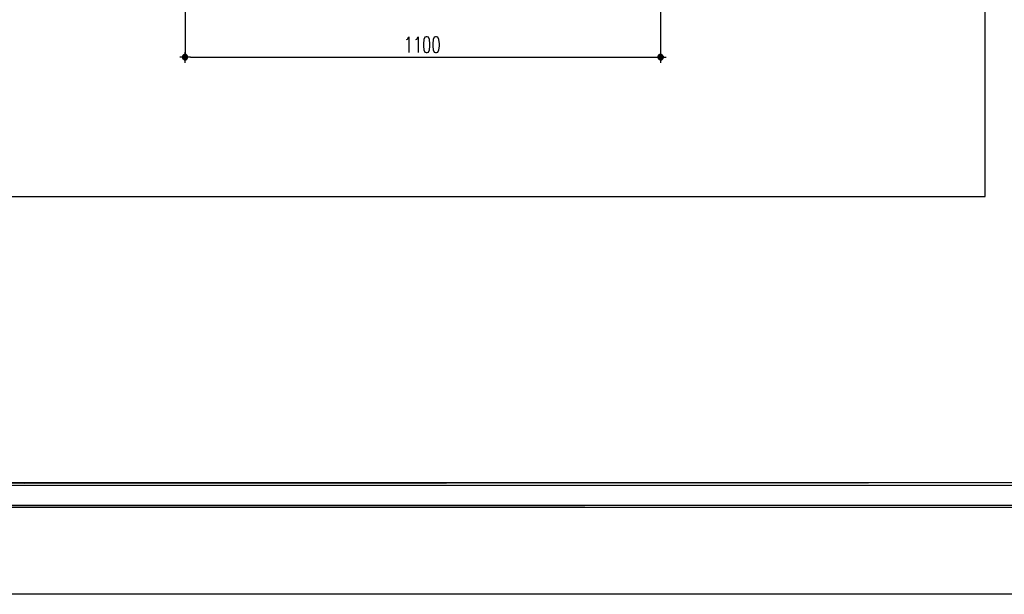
# Model space of a CAD drawing. Header units: millimetres. Extents: x 0 to 420, y 0 to 297.
# Tile 12 of 49: x 248 to 337, y 0 to 52. Entities that reach past the tile are written whole.
import ezdxf

# ---------------------------------------------------------------- set-up
doc = ezdxf.new("R2010")
doc.units = ezdxf.units.MM
doc.layers.add('FILL_000000', color=7, linetype='Continuous')
doc.layers.add('LINE_000000', color=7, linetype='Continuous')

msp = doc.modelspace()

# ---------------------------------------------------------------- hatches: boundary and pattern name
at = {"layer": 'FILL_000000'}
h = msp.add_hatch(color=7, dxfattribs=at)
h.dxf.hatch_style = 1
h.paths.add_polyline_path([(262.932, 48.726), (263.398, 48.726), (262.975, 48.768), (262.932, 48.726)])
h = msp.add_hatch(color=7, dxfattribs=at)
h.dxf.hatch_style = 1
h.paths.add_polyline_path([(262.932, 48.683), (263.398, 48.683), (262.932, 48.726), (262.932, 48.683)])
h = msp.add_hatch(color=7, dxfattribs=at)
h.dxf.hatch_style = 1
h.paths.add_polyline_path([(263.398, 48.683), (262.932, 48.726), (263.398, 48.726), (263.398, 48.683)])
h = msp.add_hatch(color=7, dxfattribs=at)
h.dxf.hatch_style = 1
h.paths.add_polyline_path([(262.932, 48.726), (263.398, 48.726), (262.932, 48.726)])
h = msp.add_hatch(color=7, dxfattribs=at)
h.dxf.hatch_style = 1
h.paths.add_polyline_path([(263.398, 48.726), (262.932, 48.726), (263.398, 48.726)])
h = msp.add_hatch(color=7, dxfattribs=at)
h.dxf.hatch_style = 1
h.paths.add_polyline_path([(262.932, 48.641), (263.398, 48.641), (262.932, 48.683), (262.932, 48.641)])
h = msp.add_hatch(color=7, dxfattribs=at)
h.dxf.hatch_style = 1
h.paths.add_polyline_path([(263.398, 48.641), (262.932, 48.683), (263.398, 48.683), (263.398, 48.641)])
h = msp.add_hatch(color=7, dxfattribs=at)
h.dxf.hatch_style = 1
h.paths.add_polyline_path([(262.932, 48.599), (263.398, 48.599), (262.932, 48.641), (262.932, 48.599)])
h = msp.add_hatch(color=7, dxfattribs=at)
h.dxf.hatch_style = 1
h.paths.add_polyline_path([(263.398, 48.599), (262.932, 48.641), (263.398, 48.641), (263.398, 48.599)])
h = msp.add_hatch(color=7, dxfattribs=at)
h.dxf.hatch_style = 1
h.paths.add_polyline_path([(262.932, 48.641), (263.398, 48.641), (262.932, 48.641)])
h = msp.add_hatch(color=7, dxfattribs=at)
h.dxf.hatch_style = 1
h.paths.add_polyline_path([(263.398, 48.641), (262.932, 48.641), (263.398, 48.641)])
h = msp.add_hatch(color=7, dxfattribs=at)
h.dxf.hatch_style = 1
h.paths.add_polyline_path([(262.932, 48.556), (263.398, 48.556), (262.932, 48.599), (262.932, 48.556)])
h = msp.add_hatch(color=7, dxfattribs=at)
h.dxf.hatch_style = 1
h.paths.add_polyline_path([(263.398, 48.556), (262.932, 48.599), (263.398, 48.599), (263.398, 48.556)])
h = msp.add_hatch(color=7, dxfattribs=at)
h.dxf.hatch_style = 1
h.paths.add_polyline_path([(262.932, 48.599), (263.398, 48.599), (262.932, 48.599)])
h = msp.add_hatch(color=7, dxfattribs=at)
h.dxf.hatch_style = 1
h.paths.add_polyline_path([(263.398, 48.599), (262.932, 48.599), (263.398, 48.599)])
h = msp.add_hatch(color=7, dxfattribs=at)
h.dxf.hatch_style = 1
h.paths.add_polyline_path([(262.975, 48.514), (263.398, 48.514), (262.932, 48.556), (262.975, 48.514)])
h = msp.add_hatch(color=7, dxfattribs=at)
h.dxf.hatch_style = 1
h.paths.add_polyline_path([(263.398, 48.514), (262.932, 48.556), (263.398, 48.556), (263.398, 48.514)])
h = msp.add_hatch(color=7, dxfattribs=at)
h.dxf.hatch_style = 1
h.paths.add_polyline_path([(262.932, 48.556), (263.398, 48.556), (262.932, 48.556)])
h = msp.add_hatch(color=7, dxfattribs=at)
h.dxf.hatch_style = 1
h.paths.add_polyline_path([(263.398, 48.556), (262.932, 48.556), (263.398, 48.556)])
h = msp.add_hatch(color=7, dxfattribs=at)
h.dxf.hatch_style = 1
h.paths.add_polyline_path([(262.975, 48.768), (263.356, 48.768), (262.975, 48.81), (262.975, 48.768)])
h = msp.add_hatch(color=7, dxfattribs=at)
h.dxf.hatch_style = 1
h.paths.add_polyline_path([(263.356, 48.768), (262.975, 48.81), (263.356, 48.81), (263.356, 48.768)])
h = msp.add_hatch(color=7, dxfattribs=at)
h.dxf.hatch_style = 1
h.paths.add_polyline_path([(262.975, 48.81), (263.356, 48.81), (263.017, 48.81), (262.975, 48.81)])
h = msp.add_hatch(color=7, dxfattribs=at)
h.dxf.hatch_style = 1
h.paths.add_polyline_path([(263.398, 48.726), (262.975, 48.768), (263.398, 48.768), (263.398, 48.726)])
h = msp.add_hatch(color=7, dxfattribs=at)
h.dxf.hatch_style = 1
h.paths.add_polyline_path([(262.975, 48.768), (263.398, 48.768), (263.356, 48.768), (262.975, 48.768)])
h = msp.add_hatch(color=7, dxfattribs=at)
h.dxf.hatch_style = 1
h.paths.add_polyline_path([(263.398, 48.768), (262.975, 48.768), (263.398, 48.768)])
h = msp.add_hatch(color=7, dxfattribs=at)
h.dxf.hatch_style = 1
h.paths.add_polyline_path([(262.975, 48.768), (262.975, 48.768), (263.356, 48.768), (262.975, 48.768), (263.356, 48.768), (262.975, 48.768)])
h = msp.add_hatch(color=7, dxfattribs=at)
h.dxf.hatch_style = 1
h.paths.add_polyline_path([(262.975, 48.472), (263.356, 48.472), (262.975, 48.514), (262.975, 48.472)])
h = msp.add_hatch(color=7, dxfattribs=at)
h.dxf.hatch_style = 1
h.paths.add_polyline_path([(263.356, 48.472), (262.975, 48.514), (263.356, 48.514), (263.356, 48.472)])
h = msp.add_hatch(color=7, dxfattribs=at)
h.dxf.hatch_style = 1
h.paths.add_polyline_path([(262.975, 48.514), (263.356, 48.514), (263.398, 48.514), (262.975, 48.514)])
h = msp.add_hatch(color=7, dxfattribs=at)
h.dxf.hatch_style = 1
h.paths.add_polyline_path([(263.356, 48.514), (262.975, 48.514), (263.356, 48.514)])
h = msp.add_hatch(color=7, dxfattribs=at)
h.dxf.hatch_style = 1
h.paths.add_polyline_path([(263.017, 48.472), (263.313, 48.472), (262.975, 48.472), (263.017, 48.472)])
h = msp.add_hatch(color=7, dxfattribs=at)
h.dxf.hatch_style = 1
h.paths.add_polyline_path([(263.313, 48.472), (262.975, 48.472), (263.356, 48.472), (263.313, 48.472)])
h = msp.add_hatch(color=7, dxfattribs=at)
h.dxf.hatch_style = 1
h.paths.add_polyline_path([(262.975, 48.472), (263.356, 48.472), (262.975, 48.472)])
h = msp.add_hatch(color=7, dxfattribs=at)
h.dxf.hatch_style = 1
h.paths.add_polyline_path([(263.356, 48.472), (262.975, 48.472), (263.356, 48.472)])
h = msp.add_hatch(color=7, dxfattribs=at)
h.dxf.hatch_style = 1
h.paths.add_polyline_path([(263.017, 48.81), (263.313, 48.81), (263.017, 48.853), (263.017, 48.81)])
h = msp.add_hatch(color=7, dxfattribs=at)
h.dxf.hatch_style = 1
h.paths.add_polyline_path([(263.313, 48.81), (263.017, 48.853), (263.313, 48.853), (263.313, 48.81)])
h = msp.add_hatch(color=7, dxfattribs=at)
h.dxf.hatch_style = 1
h.paths.add_polyline_path([(263.059, 48.853), (263.059, 48.853), (263.313, 48.853), (263.059, 48.853), (263.313, 48.853), (263.017, 48.853), (263.059, 48.853)])
h = msp.add_hatch(color=7, dxfattribs=at)
h.dxf.hatch_style = 1
h.paths.add_polyline_path([(263.356, 48.81), (263.017, 48.81), (263.313, 48.81), (263.356, 48.81)])
h = msp.add_hatch(color=7, dxfattribs=at)
h.dxf.hatch_style = 1
h.paths.add_polyline_path([(263.017, 48.429), (263.313, 48.429), (263.017, 48.472), (263.017, 48.429)])
h = msp.add_hatch(color=7, dxfattribs=at)
h.dxf.hatch_style = 1
h.paths.add_polyline_path([(263.313, 48.429), (263.017, 48.472), (263.313, 48.472), (263.313, 48.429)])
h = msp.add_hatch(color=7, dxfattribs=at)
h.dxf.hatch_style = 1
h.paths.add_polyline_path([(263.017, 48.429), (263.017, 48.429), (263.313, 48.429), (263.017, 48.429), (263.313, 48.429), (263.059, 48.429), (263.017, 48.429)])
h = msp.add_hatch(color=7, dxfattribs=at)
h.dxf.hatch_style = 1
h.paths.add_polyline_path([(263.059, 48.853), (263.313, 48.853), (263.059, 48.853)])
h = msp.add_hatch(color=7, dxfattribs=at)
h.dxf.hatch_style = 1
h.paths.add_polyline_path([(263.313, 48.853), (263.059, 48.853), (263.271, 48.853), (263.313, 48.853)])
h = msp.add_hatch(color=7, dxfattribs=at)
h.dxf.hatch_style = 1
h.paths.add_polyline_path([(263.102, 48.853), (263.102, 48.853), (263.271, 48.853), (263.102, 48.853), (263.271, 48.853), (263.059, 48.853), (263.102, 48.853)])
h = msp.add_hatch(color=7, dxfattribs=at)
h.dxf.hatch_style = 1
h.paths.add_polyline_path([(263.102, 48.387), (263.271, 48.387), (263.059, 48.429), (263.102, 48.387)])
h = msp.add_hatch(color=7, dxfattribs=at)
h.dxf.hatch_style = 1
h.paths.add_polyline_path([(263.271, 48.387), (263.059, 48.429), (263.271, 48.429), (263.271, 48.387)])
h = msp.add_hatch(color=7, dxfattribs=at)
h.dxf.hatch_style = 1
h.paths.add_polyline_path([(263.059, 48.429), (263.271, 48.429), (263.313, 48.429), (263.059, 48.429)])
h = msp.add_hatch(color=7, dxfattribs=at)
h.dxf.hatch_style = 1
h.paths.add_polyline_path([(263.271, 48.429), (263.059, 48.429), (263.271, 48.429)])
h = msp.add_hatch(color=7, dxfattribs=at)
h.dxf.hatch_style = 1
h.paths.add_polyline_path([(263.102, 48.853), (263.271, 48.853), (263.102, 48.895), (263.102, 48.853)])
h = msp.add_hatch(color=7, dxfattribs=at)
h.dxf.hatch_style = 1
h.paths.add_polyline_path([(263.271, 48.853), (263.102, 48.895), (263.229, 48.895), (263.271, 48.853)])
h = msp.add_hatch(color=7, dxfattribs=at)
h.dxf.hatch_style = 1
h.paths.add_polyline_path([(263.229, 48.895), (263.102, 48.895), (263.144, 48.895), (263.229, 48.895)])
h = msp.add_hatch(color=7, dxfattribs=at)
h.dxf.hatch_style = 1
h.paths.add_polyline_path([(263.144, 48.387), (263.186, 48.387), (263.102, 48.387), (263.144, 48.387)])
h = msp.add_hatch(color=7, dxfattribs=at)
h.dxf.hatch_style = 1
h.paths.add_polyline_path([(263.186, 48.387), (263.102, 48.387), (263.229, 48.387), (263.186, 48.387)])
h = msp.add_hatch(color=7, dxfattribs=at)
h.dxf.hatch_style = 1
h.paths.add_polyline_path([(263.102, 48.387), (263.229, 48.387), (263.271, 48.387), (263.102, 48.387)])
h = msp.add_hatch(color=7, dxfattribs=at)
h.dxf.hatch_style = 1
h.paths.add_polyline_path([(263.229, 48.387), (263.102, 48.387), (263.229, 48.387)])
h = msp.add_hatch(color=7, dxfattribs=at)
h.dxf.hatch_style = 1
h.paths.add_polyline_path([(263.144, 48.895), (263.144, 48.895), (263.186, 48.895), (263.144, 48.895), (263.186, 48.895), (263.229, 48.895), (263.144, 48.895)])
h = msp.add_hatch(color=7, dxfattribs=at)
h.dxf.hatch_style = 1
h.paths.add_polyline_path([(263.144, 48.387), (263.186, 48.387), (263.144, 48.387)])
h = msp.add_hatch(color=7, dxfattribs=at)
h.dxf.hatch_style = 1
h.paths.add_polyline_path([(306.028, 48.768), (306.409, 48.768), (305.985, 48.768), (306.028, 48.768)])
h = msp.add_hatch(color=7, dxfattribs=at)
h.dxf.hatch_style = 1
h.paths.add_polyline_path([(306.409, 48.768), (305.985, 48.768), (306.451, 48.726), (306.409, 48.768)])
h = msp.add_hatch(color=7, dxfattribs=at)
h.dxf.hatch_style = 1
h.paths.add_polyline_path([(305.985, 48.768), (306.451, 48.726), (305.985, 48.726), (305.985, 48.768)])
h = msp.add_hatch(color=7, dxfattribs=at)
h.dxf.hatch_style = 1
h.paths.add_polyline_path([(306.451, 48.726), (305.985, 48.726), (306.451, 48.726)])
h = msp.add_hatch(color=7, dxfattribs=at)
h.dxf.hatch_style = 1
h.paths.add_polyline_path([(305.985, 48.726), (306.451, 48.726), (305.985, 48.726)])
h = msp.add_hatch(color=7, dxfattribs=at)
h.dxf.hatch_style = 1
h.paths.add_polyline_path([(306.451, 48.726), (305.985, 48.726), (306.451, 48.683), (306.451, 48.726)])
h = msp.add_hatch(color=7, dxfattribs=at)
h.dxf.hatch_style = 1
h.paths.add_polyline_path([(305.985, 48.726), (306.451, 48.683), (305.985, 48.683), (305.985, 48.726)])
h = msp.add_hatch(color=7, dxfattribs=at)
h.dxf.hatch_style = 1
h.paths.add_polyline_path([(306.451, 48.683), (305.985, 48.683), (306.451, 48.641), (306.451, 48.683)])
h = msp.add_hatch(color=7, dxfattribs=at)
h.dxf.hatch_style = 1
h.paths.add_polyline_path([(305.985, 48.683), (306.451, 48.641), (305.985, 48.641), (305.985, 48.683)])
h = msp.add_hatch(color=7, dxfattribs=at)
h.dxf.hatch_style = 1
h.paths.add_polyline_path([(306.451, 48.641), (305.985, 48.641), (306.451, 48.641)])
h = msp.add_hatch(color=7, dxfattribs=at)
h.dxf.hatch_style = 1
h.paths.add_polyline_path([(305.985, 48.641), (306.451, 48.641), (305.985, 48.641)])
h = msp.add_hatch(color=7, dxfattribs=at)
h.dxf.hatch_style = 1
h.paths.add_polyline_path([(306.451, 48.641), (305.985, 48.641), (306.451, 48.599), (306.451, 48.641)])
h = msp.add_hatch(color=7, dxfattribs=at)
h.dxf.hatch_style = 1
h.paths.add_polyline_path([(305.985, 48.641), (306.451, 48.599), (305.985, 48.599), (305.985, 48.641)])
h = msp.add_hatch(color=7, dxfattribs=at)
h.dxf.hatch_style = 1
h.paths.add_polyline_path([(306.451, 48.599), (305.985, 48.599), (306.451, 48.599)])
h = msp.add_hatch(color=7, dxfattribs=at)
h.dxf.hatch_style = 1
h.paths.add_polyline_path([(305.985, 48.599), (306.451, 48.599), (305.985, 48.599)])
h = msp.add_hatch(color=7, dxfattribs=at)
h.dxf.hatch_style = 1
h.paths.add_polyline_path([(306.451, 48.599), (305.985, 48.599), (306.451, 48.556), (306.451, 48.599)])
h = msp.add_hatch(color=7, dxfattribs=at)
h.dxf.hatch_style = 1
h.paths.add_polyline_path([(305.985, 48.599), (306.451, 48.556), (305.985, 48.556), (305.985, 48.599)])
h = msp.add_hatch(color=7, dxfattribs=at)
h.dxf.hatch_style = 1
h.paths.add_polyline_path([(306.451, 48.556), (305.985, 48.556), (306.451, 48.556)])
h = msp.add_hatch(color=7, dxfattribs=at)
h.dxf.hatch_style = 1
h.paths.add_polyline_path([(305.985, 48.556), (306.451, 48.556), (305.985, 48.556)])
h = msp.add_hatch(color=7, dxfattribs=at)
h.dxf.hatch_style = 1
h.paths.add_polyline_path([(306.451, 48.556), (305.985, 48.556), (306.409, 48.514), (306.451, 48.556)])
h = msp.add_hatch(color=7, dxfattribs=at)
h.dxf.hatch_style = 1
h.paths.add_polyline_path([(305.985, 48.556), (306.409, 48.514), (305.985, 48.514), (305.985, 48.556)])
h = msp.add_hatch(color=7, dxfattribs=at)
h.dxf.hatch_style = 1
h.paths.add_polyline_path([(306.409, 48.514), (305.985, 48.514), (306.028, 48.514), (306.409, 48.514)])
h = msp.add_hatch(color=7, dxfattribs=at)
h.dxf.hatch_style = 1
h.paths.add_polyline_path([(305.985, 48.514), (306.409, 48.514), (305.985, 48.514)])
h = msp.add_hatch(color=7, dxfattribs=at)
h.dxf.hatch_style = 1
h.paths.add_polyline_path([(306.07, 48.81), (306.409, 48.81), (306.028, 48.81), (306.07, 48.81)])
h = msp.add_hatch(color=7, dxfattribs=at)
h.dxf.hatch_style = 1
h.paths.add_polyline_path([(306.409, 48.81), (306.028, 48.81), (306.409, 48.768), (306.409, 48.81)])
h = msp.add_hatch(color=7, dxfattribs=at)
h.dxf.hatch_style = 1
h.paths.add_polyline_path([(306.028, 48.81), (306.409, 48.768), (306.028, 48.768), (306.028, 48.81)])
h = msp.add_hatch(color=7, dxfattribs=at)
h.dxf.hatch_style = 1
h.paths.add_polyline_path([(306.409, 48.768), (306.028, 48.768), (306.409, 48.768)])
h = msp.add_hatch(color=7, dxfattribs=at)
h.dxf.hatch_style = 1
h.paths.add_polyline_path([(306.028, 48.768), (306.409, 48.768), (306.028, 48.768)])
h = msp.add_hatch(color=7, dxfattribs=at)
h.dxf.hatch_style = 1
h.paths.add_polyline_path([(306.409, 48.768), (306.028, 48.768), (306.409, 48.768)])
h = msp.add_hatch(color=7, dxfattribs=at)
h.dxf.hatch_style = 1
h.paths.add_polyline_path([(306.409, 48.514), (306.028, 48.514), (306.409, 48.472), (306.409, 48.514)])
h = msp.add_hatch(color=7, dxfattribs=at)
h.dxf.hatch_style = 1
h.paths.add_polyline_path([(306.028, 48.514), (306.409, 48.472), (306.028, 48.472), (306.028, 48.514)])
h = msp.add_hatch(color=7, dxfattribs=at)
h.dxf.hatch_style = 1
h.paths.add_polyline_path([(306.409, 48.472), (306.028, 48.472), (306.409, 48.472)])
h = msp.add_hatch(color=7, dxfattribs=at)
h.dxf.hatch_style = 1
h.paths.add_polyline_path([(306.028, 48.472), (306.409, 48.472), (306.028, 48.472)])
h = msp.add_hatch(color=7, dxfattribs=at)
h.dxf.hatch_style = 1
h.paths.add_polyline_path([(306.409, 48.472), (306.028, 48.472), (306.366, 48.472), (306.409, 48.472)])
h = msp.add_hatch(color=7, dxfattribs=at)
h.dxf.hatch_style = 1
h.paths.add_polyline_path([(306.028, 48.472), (306.366, 48.472), (306.07, 48.472), (306.028, 48.472)])
h = msp.add_hatch(color=7, dxfattribs=at)
h.dxf.hatch_style = 1
h.paths.add_polyline_path([(306.112, 48.853), (306.324, 48.853), (306.07, 48.853), (306.112, 48.853)])
h = msp.add_hatch(color=7, dxfattribs=at)
h.dxf.hatch_style = 1
h.paths.add_polyline_path([(306.366, 48.853), (306.366, 48.853), (306.07, 48.853), (306.366, 48.853), (306.07, 48.853), (306.324, 48.853), (306.366, 48.853)])
h = msp.add_hatch(color=7, dxfattribs=at)
h.dxf.hatch_style = 1
h.paths.add_polyline_path([(306.366, 48.853), (306.07, 48.853), (306.366, 48.81), (306.366, 48.853)])
h = msp.add_hatch(color=7, dxfattribs=at)
h.dxf.hatch_style = 1
h.paths.add_polyline_path([(306.07, 48.853), (306.366, 48.81), (306.07, 48.81), (306.07, 48.853)])
h = msp.add_hatch(color=7, dxfattribs=at)
h.dxf.hatch_style = 1
h.paths.add_polyline_path([(306.366, 48.81), (306.07, 48.81), (306.409, 48.81), (306.366, 48.81)])
h = msp.add_hatch(color=7, dxfattribs=at)
h.dxf.hatch_style = 1
h.paths.add_polyline_path([(306.366, 48.472), (306.07, 48.472), (306.366, 48.429), (306.366, 48.472)])
h = msp.add_hatch(color=7, dxfattribs=at)
h.dxf.hatch_style = 1
h.paths.add_polyline_path([(306.07, 48.472), (306.366, 48.429), (306.07, 48.429), (306.07, 48.472)])
h = msp.add_hatch(color=7, dxfattribs=at)
h.dxf.hatch_style = 1
h.paths.add_polyline_path([(306.324, 48.429), (306.324, 48.429), (306.07, 48.429), (306.324, 48.429), (306.07, 48.429), (306.366, 48.429), (306.324, 48.429)])
h = msp.add_hatch(color=7, dxfattribs=at)
h.dxf.hatch_style = 1
h.paths.add_polyline_path([(306.324, 48.429), (306.07, 48.429), (306.324, 48.429)])
h = msp.add_hatch(color=7, dxfattribs=at)
h.dxf.hatch_style = 1
h.paths.add_polyline_path([(306.07, 48.429), (306.324, 48.429), (306.112, 48.429), (306.07, 48.429)])
h = msp.add_hatch(color=7, dxfattribs=at)
h.dxf.hatch_style = 1
h.paths.add_polyline_path([(306.155, 48.895), (306.282, 48.853), (306.112, 48.853), (306.155, 48.895)])
h = msp.add_hatch(color=7, dxfattribs=at)
h.dxf.hatch_style = 1
h.paths.add_polyline_path([(306.324, 48.853), (306.324, 48.853), (306.112, 48.853), (306.324, 48.853), (306.112, 48.853), (306.282, 48.853), (306.324, 48.853)])
h = msp.add_hatch(color=7, dxfattribs=at)
h.dxf.hatch_style = 1
h.paths.add_polyline_path([(306.324, 48.853), (306.112, 48.853), (306.324, 48.853)])
h = msp.add_hatch(color=7, dxfattribs=at)
h.dxf.hatch_style = 1
h.paths.add_polyline_path([(306.324, 48.429), (306.112, 48.429), (306.282, 48.387), (306.324, 48.429)])
h = msp.add_hatch(color=7, dxfattribs=at)
h.dxf.hatch_style = 1
h.paths.add_polyline_path([(306.112, 48.429), (306.282, 48.387), (306.112, 48.387), (306.112, 48.429)])
h = msp.add_hatch(color=7, dxfattribs=at)
h.dxf.hatch_style = 1
h.paths.add_polyline_path([(306.282, 48.387), (306.112, 48.387), (306.155, 48.387), (306.282, 48.387)])
h = msp.add_hatch(color=7, dxfattribs=at)
h.dxf.hatch_style = 1
h.paths.add_polyline_path([(306.112, 48.387), (306.282, 48.387), (306.112, 48.387)])
h = msp.add_hatch(color=7, dxfattribs=at)
h.dxf.hatch_style = 1
h.paths.add_polyline_path([(306.197, 48.895), (306.282, 48.895), (306.155, 48.895), (306.197, 48.895)])
h = msp.add_hatch(color=7, dxfattribs=at)
h.dxf.hatch_style = 1
h.paths.add_polyline_path([(306.282, 48.895), (306.155, 48.895), (306.282, 48.853), (306.282, 48.895)])
h = msp.add_hatch(color=7, dxfattribs=at)
h.dxf.hatch_style = 1
h.paths.add_polyline_path([(306.239, 48.387), (306.239, 48.387), (306.197, 48.387), (306.239, 48.387), (306.197, 48.387), (306.155, 48.387), (306.239, 48.387)])
h = msp.add_hatch(color=7, dxfattribs=at)
h.dxf.hatch_style = 1
h.paths.add_polyline_path([(306.155, 48.387), (306.282, 48.387), (306.239, 48.387), (306.155, 48.387)])
h = msp.add_hatch(color=7, dxfattribs=at)
h.dxf.hatch_style = 1
h.paths.add_polyline_path([(306.239, 48.895), (306.197, 48.895), (306.239, 48.895)])
h = msp.add_hatch(color=7, dxfattribs=at)
h.dxf.hatch_style = 1
h.paths.add_polyline_path([(306.239, 48.895), (306.197, 48.895), (306.282, 48.895), (306.239, 48.895)])
h = msp.add_hatch(color=7, dxfattribs=at)
h.dxf.hatch_style = 1
h.paths.add_polyline_path([(19.643, 10.118), (19.431, 9.864), (363.178, 10.118), (19.643, 10.118)])
h = msp.add_hatch(color=7, dxfattribs=at)
h.dxf.hatch_style = 1
h.paths.add_polyline_path([(19.431, 9.864), (363.178, 10.118), (363.178, 9.864), (19.431, 9.864)])
h = msp.add_hatch(color=7, dxfattribs=at)
h.dxf.hatch_style = 1
h.paths.add_polyline_path([(17.653, 8.086), (17.399, 7.874), (412.073, 8.086), (17.653, 8.086)])
h = msp.add_hatch(color=7, dxfattribs=at)
h.dxf.hatch_style = 1
h.paths.add_polyline_path([(17.399, 7.874), (412.073, 8.086), (412.284, 7.874), (17.399, 7.874)])

# ---------------------------------------------------------------- linework, layer by layer
at = {"layer": 'LINE_000000', "lineweight": 25}
for p, q in [((263.186, 60.96), (263.186, 48.641)), ((306.197, 60.96), (306.197, 48.641)), ((263.186, 48.133), (263.186, 49.107)), ((306.197, 49.107), (306.197, 48.133)), ((263.652, 48.641), (262.678, 48.641)), ((263.652, 48.641), (305.731, 48.641)), ((305.731, 48.641), (306.705, 48.641))]:
    msp.add_line(p, q, dxfattribs=at)
for points in [[(0.212, 0), (0.212, 296.926), (420.158, 296.926), (420.158, 0), (0.212, 0)], [(52.409, 266.023), (52.409, 36.026), (335.576, 36.026), (335.576, 266.023), (52.409, 266.023)], [(52.409, 266.023), (52.409, 36.026), (335.576, 36.026), (335.576, 266.023), (52.409, 266.023)], [(284.988, 50.504), (284.861, 50.461), (284.776, 50.25), (284.734, 49.869), (284.734, 49.657), (284.776, 49.318), (284.861, 49.107), (284.988, 49.064), (285.073, 49.064), (285.2, 49.107), (285.284, 49.318), (285.327, 49.657), (285.327, 49.869), (285.284, 50.25), (285.2, 50.461), (285.073, 50.504), (284.988, 50.504)], [(285.835, 50.504), (285.708, 50.461), (285.623, 50.25), (285.581, 49.869), (285.581, 49.657), (285.623, 49.318), (285.708, 49.107), (285.835, 49.064), (285.919, 49.064), (286.046, 49.107), (286.131, 49.318), (286.173, 49.657), (286.173, 49.869), (286.131, 50.25), (286.046, 50.461), (285.919, 50.504), (285.835, 50.504)], [(262.932, 48.662), (262.937, 48.615), (262.951, 48.572), (262.972, 48.532), (263.001, 48.498), (263.035, 48.469), (263.075, 48.448), (263.118, 48.434), (263.165, 48.429), (263.212, 48.434), (263.256, 48.448), (263.295, 48.469), (263.33, 48.498), (263.358, 48.532), (263.38, 48.572), (263.393, 48.615), (263.398, 48.662), (263.393, 48.709), (263.38, 48.753), (263.358, 48.792), (263.33, 48.827), (263.295, 48.855), (263.256, 48.877), (263.212, 48.89), (263.165, 48.895), (263.118, 48.89), (263.075, 48.877), (263.035, 48.855), (263.001, 48.827), (262.972, 48.792), (262.951, 48.753), (262.937, 48.709), (262.932, 48.662)], [(306.409, 48.662), (306.404, 48.709), (306.39, 48.753), (306.369, 48.792), (306.34, 48.827), (306.306, 48.855), (306.266, 48.877), (306.223, 48.89), (306.176, 48.895), (306.129, 48.89), (306.085, 48.877), (306.046, 48.855), (306.011, 48.827), (305.983, 48.792), (305.961, 48.753), (305.948, 48.709), (305.943, 48.662), (305.948, 48.615), (305.961, 48.572), (305.983, 48.532), (306.011, 48.498), (306.046, 48.469), (306.085, 48.448), (306.129, 48.434), (306.176, 48.429), (306.223, 48.434), (306.266, 48.448), (306.306, 48.469), (306.34, 48.498), (306.369, 48.532), (306.39, 48.572), (306.404, 48.615), (306.409, 48.662)]]:
    msp.add_lwpolyline(points, close=True, dxfattribs=at)
for points in [[(283.21, 50.25), (283.295, 50.292), (283.422, 50.504), (283.422, 49.064)], [(284.057, 50.25), (284.141, 50.292), (284.268, 50.504), (284.268, 49.064)]]:
    msp.add_lwpolyline(points, dxfattribs=at)
at = {"layer": 'LINE_000000', "lineweight": 0}
for points in [[(262.932, 48.726), (263.398, 48.726), (262.975, 48.768), (262.932, 48.726)], [(262.932, 48.683), (263.398, 48.683), (262.932, 48.726), (262.932, 48.683)], [(263.398, 48.683), (262.932, 48.726), (263.398, 48.726), (263.398, 48.683)], [(262.932, 48.726), (263.398, 48.726), (262.932, 48.726)], [(263.398, 48.726), (262.932, 48.726), (263.398, 48.726)], [(262.932, 48.641), (263.398, 48.641), (262.932, 48.683), (262.932, 48.641)], [(263.398, 48.641), (262.932, 48.683), (263.398, 48.683), (263.398, 48.641)], [(262.932, 48.599), (263.398, 48.599), (262.932, 48.641), (262.932, 48.599)], [(263.398, 48.599), (262.932, 48.641), (263.398, 48.641), (263.398, 48.599)], [(262.932, 48.641), (263.398, 48.641), (262.932, 48.641)], [(263.398, 48.641), (262.932, 48.641), (263.398, 48.641)], [(262.932, 48.556), (263.398, 48.556), (262.932, 48.599), (262.932, 48.556)], [(263.398, 48.556), (262.932, 48.599), (263.398, 48.599), (263.398, 48.556)], [(262.932, 48.599), (263.398, 48.599), (262.932, 48.599)], [(263.398, 48.599), (262.932, 48.599), (263.398, 48.599)], [(262.975, 48.514), (263.398, 48.514), (262.932, 48.556), (262.975, 48.514)], [(263.398, 48.514), (262.932, 48.556), (263.398, 48.556), (263.398, 48.514)], [(262.932, 48.556), (263.398, 48.556), (262.932, 48.556)], [(263.398, 48.556), (262.932, 48.556), (263.398, 48.556)], [(262.975, 48.768), (263.356, 48.768), (262.975, 48.81), (262.975, 48.768)], [(263.356, 48.768), (262.975, 48.81), (263.356, 48.81), (263.356, 48.768)], [(262.975, 48.81), (263.356, 48.81), (263.017, 48.81), (262.975, 48.81)], [(263.398, 48.726), (262.975, 48.768), (263.398, 48.768), (263.398, 48.726)], [(262.975, 48.768), (263.398, 48.768), (263.356, 48.768), (262.975, 48.768)], [(263.398, 48.768), (262.975, 48.768), (263.398, 48.768)], [(262.975, 48.768), (262.975, 48.768), (263.356, 48.768), (262.975, 48.768), (263.356, 48.768), (262.975, 48.768)], [(262.975, 48.472), (263.356, 48.472), (262.975, 48.514), (262.975, 48.472)], [(263.356, 48.472), (262.975, 48.514), (263.356, 48.514), (263.356, 48.472)], [(262.975, 48.514), (263.356, 48.514), (263.398, 48.514), (262.975, 48.514)], [(263.356, 48.514), (262.975, 48.514), (263.356, 48.514)], [(263.017, 48.472), (263.313, 48.472), (262.975, 48.472), (263.017, 48.472)], [(263.313, 48.472), (262.975, 48.472), (263.356, 48.472), (263.313, 48.472)], [(262.975, 48.472), (263.356, 48.472), (262.975, 48.472)], [(263.356, 48.472), (262.975, 48.472), (263.356, 48.472)], [(263.017, 48.81), (263.313, 48.81), (263.017, 48.853), (263.017, 48.81)], [(263.313, 48.81), (263.017, 48.853), (263.313, 48.853), (263.313, 48.81)], [(263.059, 48.853), (263.059, 48.853), (263.313, 48.853), (263.059, 48.853), (263.313, 48.853), (263.017, 48.853), (263.059, 48.853)], [(263.356, 48.81), (263.017, 48.81), (263.313, 48.81), (263.356, 48.81)], [(263.017, 48.429), (263.313, 48.429), (263.017, 48.472), (263.017, 48.429)], [(263.313, 48.429), (263.017, 48.472), (263.313, 48.472), (263.313, 48.429)], [(263.017, 48.429), (263.017, 48.429), (263.313, 48.429), (263.017, 48.429), (263.313, 48.429), (263.059, 48.429), (263.017, 48.429)], [(263.059, 48.853), (263.313, 48.853), (263.059, 48.853)], [(263.313, 48.853), (263.059, 48.853), (263.271, 48.853), (263.313, 48.853)], [(263.102, 48.853), (263.102, 48.853), (263.271, 48.853), (263.102, 48.853), (263.271, 48.853), (263.059, 48.853), (263.102, 48.853)], [(263.102, 48.387), (263.271, 48.387), (263.059, 48.429), (263.102, 48.387)], [(263.271, 48.387), (263.059, 48.429), (263.271, 48.429), (263.271, 48.387)], [(263.059, 48.429), (263.271, 48.429), (263.313, 48.429), (263.059, 48.429)], [(263.271, 48.429), (263.059, 48.429), (263.271, 48.429)], [(263.102, 48.853), (263.271, 48.853), (263.102, 48.895), (263.102, 48.853)], [(263.271, 48.853), (263.102, 48.895), (263.229, 48.895), (263.271, 48.853)], [(263.229, 48.895), (263.102, 48.895), (263.144, 48.895), (263.229, 48.895)], [(263.144, 48.387), (263.186, 48.387), (263.102, 48.387), (263.144, 48.387)], [(263.186, 48.387), (263.102, 48.387), (263.229, 48.387), (263.186, 48.387)], [(263.102, 48.387), (263.229, 48.387), (263.271, 48.387), (263.102, 48.387)], [(263.229, 48.387), (263.102, 48.387), (263.229, 48.387)], [(263.144, 48.895), (263.144, 48.895), (263.186, 48.895), (263.144, 48.895), (263.186, 48.895), (263.229, 48.895), (263.144, 48.895)], [(263.144, 48.387), (263.186, 48.387), (263.144, 48.387)], [(306.028, 48.768), (306.409, 48.768), (305.985, 48.768), (306.028, 48.768)], [(306.409, 48.768), (305.985, 48.768), (306.451, 48.726), (306.409, 48.768)], [(305.985, 48.768), (306.451, 48.726), (305.985, 48.726), (305.985, 48.768)], [(306.451, 48.726), (305.985, 48.726), (306.451, 48.726)], [(305.985, 48.726), (306.451, 48.726), (305.985, 48.726)], [(306.451, 48.726), (305.985, 48.726), (306.451, 48.683), (306.451, 48.726)], [(305.985, 48.726), (306.451, 48.683), (305.985, 48.683), (305.985, 48.726)], [(306.451, 48.683), (305.985, 48.683), (306.451, 48.641), (306.451, 48.683)], [(305.985, 48.683), (306.451, 48.641), (305.985, 48.641), (305.985, 48.683)], [(306.451, 48.641), (305.985, 48.641), (306.451, 48.641)], [(305.985, 48.641), (306.451, 48.641), (305.985, 48.641)], [(306.451, 48.641), (305.985, 48.641), (306.451, 48.599), (306.451, 48.641)], [(305.985, 48.641), (306.451, 48.599), (305.985, 48.599), (305.985, 48.641)], [(306.451, 48.599), (305.985, 48.599), (306.451, 48.599)], [(305.985, 48.599), (306.451, 48.599), (305.985, 48.599)], [(306.451, 48.599), (305.985, 48.599), (306.451, 48.556), (306.451, 48.599)], [(305.985, 48.599), (306.451, 48.556), (305.985, 48.556), (305.985, 48.599)], [(306.451, 48.556), (305.985, 48.556), (306.451, 48.556)], [(305.985, 48.556), (306.451, 48.556), (305.985, 48.556)], [(306.451, 48.556), (305.985, 48.556), (306.409, 48.514), (306.451, 48.556)], [(305.985, 48.556), (306.409, 48.514), (305.985, 48.514), (305.985, 48.556)], [(306.409, 48.514), (305.985, 48.514), (306.028, 48.514), (306.409, 48.514)], [(305.985, 48.514), (306.409, 48.514), (305.985, 48.514)], [(306.07, 48.81), (306.409, 48.81), (306.028, 48.81), (306.07, 48.81)], [(306.409, 48.81), (306.028, 48.81), (306.409, 48.768), (306.409, 48.81)], [(306.028, 48.81), (306.409, 48.768), (306.028, 48.768), (306.028, 48.81)], [(306.409, 48.768), (306.028, 48.768), (306.409, 48.768)], [(306.028, 48.768), (306.409, 48.768), (306.028, 48.768)], [(306.409, 48.768), (306.028, 48.768), (306.409, 48.768)], [(306.409, 48.514), (306.028, 48.514), (306.409, 48.472), (306.409, 48.514)], [(306.028, 48.514), (306.409, 48.472), (306.028, 48.472), (306.028, 48.514)], [(306.409, 48.472), (306.028, 48.472), (306.409, 48.472)], [(306.028, 48.472), (306.409, 48.472), (306.028, 48.472)], [(306.409, 48.472), (306.028, 48.472), (306.366, 48.472), (306.409, 48.472)], [(306.028, 48.472), (306.366, 48.472), (306.07, 48.472), (306.028, 48.472)], [(306.112, 48.853), (306.324, 48.853), (306.07, 48.853), (306.112, 48.853)], [(306.366, 48.853), (306.366, 48.853), (306.07, 48.853), (306.366, 48.853), (306.07, 48.853), (306.324, 48.853), (306.366, 48.853)], [(306.366, 48.853), (306.07, 48.853), (306.366, 48.81), (306.366, 48.853)], [(306.07, 48.853), (306.366, 48.81), (306.07, 48.81), (306.07, 48.853)], [(306.366, 48.81), (306.07, 48.81), (306.409, 48.81), (306.366, 48.81)], [(306.366, 48.472), (306.07, 48.472), (306.366, 48.429), (306.366, 48.472)], [(306.07, 48.472), (306.366, 48.429), (306.07, 48.429), (306.07, 48.472)], [(306.324, 48.429), (306.324, 48.429), (306.07, 48.429), (306.324, 48.429), (306.07, 48.429), (306.366, 48.429), (306.324, 48.429)], [(306.324, 48.429), (306.07, 48.429), (306.324, 48.429)], [(306.07, 48.429), (306.324, 48.429), (306.112, 48.429), (306.07, 48.429)], [(306.155, 48.895), (306.282, 48.853), (306.112, 48.853), (306.155, 48.895)], [(306.324, 48.853), (306.324, 48.853), (306.112, 48.853), (306.324, 48.853), (306.112, 48.853), (306.282, 48.853), (306.324, 48.853)], [(306.324, 48.853), (306.112, 48.853), (306.324, 48.853)], [(306.324, 48.429), (306.112, 48.429), (306.282, 48.387), (306.324, 48.429)], [(306.112, 48.429), (306.282, 48.387), (306.112, 48.387), (306.112, 48.429)], [(306.282, 48.387), (306.112, 48.387), (306.155, 48.387), (306.282, 48.387)], [(306.112, 48.387), (306.282, 48.387), (306.112, 48.387)], [(306.197, 48.895), (306.282, 48.895), (306.155, 48.895), (306.197, 48.895)], [(306.282, 48.895), (306.155, 48.895), (306.282, 48.853), (306.282, 48.895)], [(306.239, 48.387), (306.239, 48.387), (306.197, 48.387), (306.239, 48.387), (306.197, 48.387), (306.155, 48.387), (306.239, 48.387)], [(306.155, 48.387), (306.282, 48.387), (306.239, 48.387), (306.155, 48.387)], [(306.239, 48.895), (306.197, 48.895), (306.239, 48.895)], [(306.239, 48.895), (306.197, 48.895), (306.282, 48.895), (306.239, 48.895)], [(19.643, 10.118), (19.431, 9.864), (363.178, 10.118), (19.643, 10.118)], [(19.431, 9.864), (363.178, 10.118), (363.178, 9.864), (19.431, 9.864)], [(17.653, 8.086), (17.399, 7.874), (412.073, 8.086), (17.653, 8.086)], [(17.399, 7.874), (412.073, 8.086), (412.284, 7.874), (17.399, 7.874)]]:
    msp.add_lwpolyline(points, close=True, dxfattribs=at)

doc.saveas('drawing.dxf')
